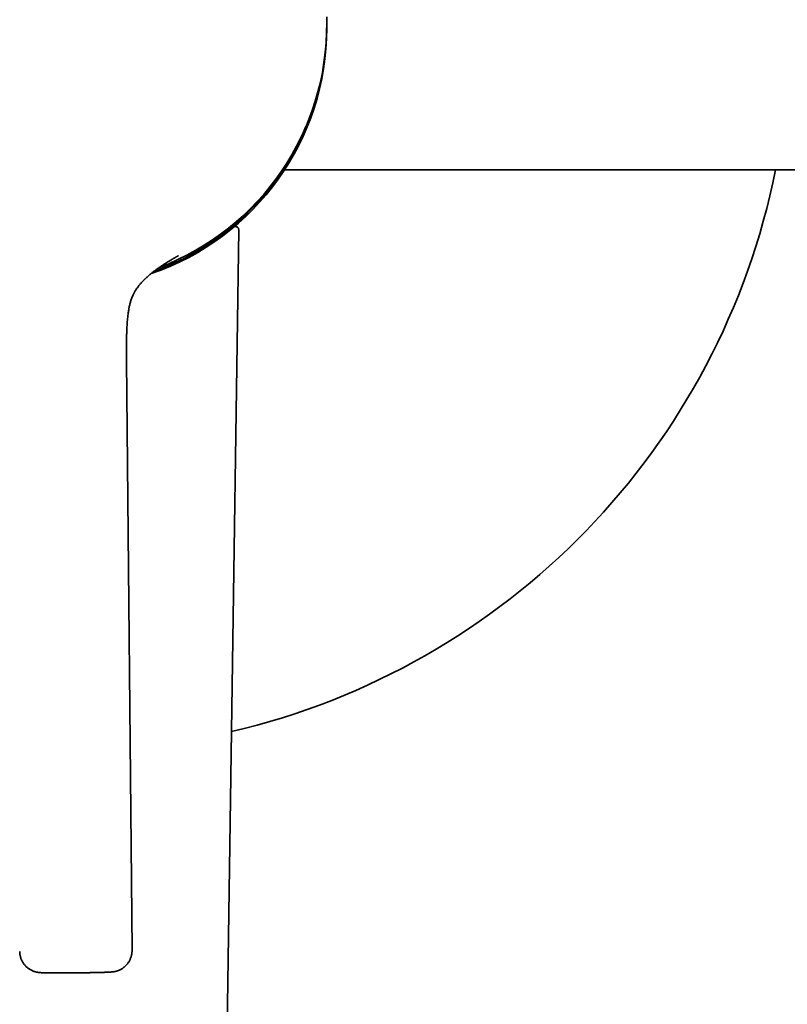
# Model space of a CAD drawing. Header units: millimetres. Extents: x 8 to 956, y 12 to 1992.
# Tile 4 of 25: x 467 to 539, y 824 to 916. Entities that reach past the tile are written whole.
import ezdxf

# ---------------------------------------------------------------- set-up
doc = ezdxf.new("R2010")
doc.units = ezdxf.units.MM

msp = doc.modelspace()

# ---------------------------------------------------------------- linework, layer by layer
at = {"color": 7, "linetype": 'Continuous', "lineweight": 35}
for p, q in [((495.926, 916.095), (495.921, 916.627)), ((495.927, 915.947), (495.93, 915.572)), ((491.99, 902.322), (576.18, 902.322)), ((484.723, 692.928), (487.704, 896.714)), ((487.704, 896.714), (487.693, 896.706)), ((483.585, 894.447), (483.595, 894.452)), ((477.734, 829.402), (477.219, 884.545))]:
    msp.add_line(p, q, dxfattribs=at)
for centre, radius, start, end in [((471.68, 915.572), 67.5, 11.32046, 180), ((471.68, 915.572), 24.25, 288.84244, 0), ((471.68, 915.87), 24.246, 290.78015, 0.53203), ((471.68, 915.572), 24.132, 289.65775, 337.58537), ((471.68, 915.572), 67.5, 283.13535, 348.67954)]:
    msp.add_arc(centre, radius, start, end, dxfattribs=at)
for points, knots in [([(487.704, 896.714), (487.702, 896.739), (487.699, 896.791), (487.668, 896.868), (487.613, 896.94), (487.535, 896.994), (487.444, 897.021), (487.354, 897.019), (487.274, 896.994), (487.231, 896.964), (487.212, 896.949)], [0, 0, 0, 0, 0.10702, 0.228079, 0.360715, 0.5, 0.639285, 0.771921, 0.89298, 1, 1, 1, 1]), ([(487.695, 896.707), (487.698, 896.715), (487.703, 896.731), (487.702, 896.743), (487.702, 896.75)], [0, 0, 0, 0, 0.4996522, 1, 1, 1, 1]), ([(477.219, 884.546), (477.219, 884.556), (477.219, 884.611), (477.218, 884.701), (477.217, 884.815), (477.216, 884.919), (477.215, 885.023), (477.214, 885.133), (477.214, 885.24), (477.213, 885.338), (477.213, 885.424), (477.213, 885.502), (477.213, 885.582), (477.212, 885.668), (477.213, 885.772), (477.213, 885.888), (477.213, 886.002), (477.214, 886.099), (477.215, 886.175), (477.215, 886.242), (477.216, 886.331), (477.218, 886.452), (477.221, 886.611), (477.225, 886.779), (477.229, 886.943), (477.234, 887.111), (477.241, 887.286), (477.249, 887.474), (477.259, 887.674), (477.272, 887.896), (477.29, 888.149), (477.314, 888.426), (477.343, 888.696), (477.374, 888.939), (477.404, 889.139), (477.433, 889.312), (477.463, 889.47), (477.497, 889.626), (477.535, 889.786), (477.577, 889.946), (477.627, 890.111), (477.685, 890.281), (477.754, 890.459), (477.826, 890.623), (477.9, 890.773), (477.968, 890.898), (478.033, 891.012), (478.096, 891.113), (478.161, 891.212), (478.229, 891.31), (478.302, 891.409), (478.384, 891.515), (478.477, 891.631), (478.574, 891.743), (478.663, 891.841), (478.738, 891.921), (478.802, 891.987), (478.858, 892.043), (478.911, 892.095), (478.965, 892.148), (479.04, 892.219), (479.138, 892.31), (479.264, 892.421), (479.426, 892.559), (479.627, 892.722), (479.867, 892.907), (480.131, 893.099), (480.417, 893.297), (480.67, 893.464), (480.876, 893.596), (481.02, 893.686), (481.146, 893.763), (481.253, 893.828), (481.333, 893.877), (481.391, 893.911), (481.433, 893.936), (481.472, 893.959), (481.514, 893.984), (481.56, 894.011), (481.604, 894.037), (481.645, 894.06), (481.695, 894.089), (481.751, 894.121), (481.809, 894.154), (481.865, 894.186), (481.92, 894.217), (481.97, 894.245), (482.002, 894.263), (482.021, 894.273), (482.032, 894.279), (482.043, 894.285), (482.057, 894.292), (482.069, 894.299), (482.074, 894.302), (482.076, 894.303), (482.076, 894.303), (482.076, 894.303)], [0, 0, 0, 0, 0.00208, 0.011237, 0.018717, 0.025728, 0.032938, 0.040347, 0.048558, 0.055137, 0.060663, 0.066392, 0.071255, 0.077193, 0.084373, 0.092785, 0.101371, 0.107982, 0.112783, 0.117177, 0.121862, 0.131297, 0.142424, 0.154776, 0.166218, 0.176548, 0.189616, 0.2026, 0.21564, 0.231332, 0.248919, 0.268323, 0.289494, 0.305947, 0.320406, 0.332903, 0.343465, 0.354808, 0.36682, 0.378129, 0.39004, 0.403014, 0.415976, 0.430074, 0.44029, 0.450984, 0.459711, 0.467597, 0.475984, 0.484454, 0.492409, 0.501646, 0.512606, 0.523634, 0.532804, 0.540453, 0.546827, 0.552227, 0.557071, 0.562502, 0.568602, 0.579582, 0.592312, 0.606813, 0.628626, 0.652427, 0.678201, 0.705917, 0.73553, 0.750681, 0.764447, 0.776669, 0.787377, 0.796619, 0.80226, 0.807265, 0.812497, 0.82004, 0.827638, 0.835396, 0.842502, 0.848963, 0.862765, 0.87539, 0.890716, 0.906647, 0.920893, 0.93362, 0.945215, 0.951352, 0.958419, 0.966963, 0.976806, 0.987809, 0.998934, 1, 1, 1, 1]), ([(467.235, 829.304), (467.235, 829.295), (467.234, 829.242), (467.241, 829.146), (467.256, 829.016), (467.281, 828.887), (467.313, 828.76), (467.354, 828.635), (467.403, 828.513), (467.46, 828.395), (467.525, 828.281), (467.597, 828.171), (467.676, 828.066), (467.761, 827.967), (467.853, 827.873), (467.951, 827.786), (468.054, 827.705), (468.162, 827.632), (468.273, 827.566), (468.382, 827.511), (468.485, 827.466), (468.579, 827.431), (468.663, 827.404), (468.738, 827.383), (468.804, 827.367), (468.863, 827.355), (468.917, 827.345), (468.966, 827.337), (469.012, 827.331), (469.058, 827.326), (469.109, 827.321), (469.17, 827.316), (469.24, 827.312), (469.319, 827.308), (469.399, 827.305), (469.479, 827.302), (469.559, 827.3), (469.645, 827.298), (469.736, 827.297), (469.832, 827.295), (469.933, 827.294), (470.04, 827.293), (470.151, 827.292), (470.268, 827.291), (470.389, 827.29), (470.515, 827.289), (470.644, 827.289), (470.778, 827.289), (470.915, 827.289), (471.056, 827.289), (471.199, 827.289), (471.345, 827.289), (471.493, 827.29), (471.642, 827.29), (471.79, 827.291), (471.936, 827.292), (472.074, 827.293), (472.193, 827.294), (472.302, 827.295), (472.402, 827.295), (472.471, 827.296), (472.503, 827.296)], [0, 0, 0, 0, 0.0034295, 0.0202599, 0.0370905, 0.0539214, 0.0707528, 0.0875846, 0.104417, 0.1212499, 0.1380834, 0.1549171, 0.1717507, 0.1885829, 0.2054115, 0.2222319, 0.2390343, 0.2557982, 0.2724794, 0.288981, 0.3032894, 0.3164231, 0.3281673, 0.3386213, 0.3480774, 0.3568913, 0.365442, 0.3740125, 0.3830058, 0.3929898, 0.4048041, 0.4219013, 0.4464136, 0.4726219, 0.4986858, 0.5195597, 0.540855, 0.5619634, 0.5829046, 0.6037086, 0.6244047, 0.6450159, 0.6655596, 0.686048, 0.7064899, 0.726891, 0.7472547, 0.7675819, 0.7878712, 0.8081183, 0.828315, 0.8484466, 0.8684881, 0.8883935, 0.9080729, 0.9273245, 0.9455882, 0.9614584, 0.9736332, 0.9875897, 1, 1, 1, 1]), ([(472.503, 827.296), (472.56, 827.297), (472.641, 827.298), (472.76, 827.299), (472.861, 827.3), (472.982, 827.301), (473.108, 827.303), (473.24, 827.305), (473.374, 827.306), (473.509, 827.308), (473.645, 827.31), (473.78, 827.313), (473.915, 827.315), (474.047, 827.317), (474.177, 827.32), (474.305, 827.322), (474.429, 827.325), (474.549, 827.328), (474.666, 827.331), (474.778, 827.333), (474.886, 827.336), (474.989, 827.339), (475.087, 827.342), (475.181, 827.345), (475.27, 827.348), (475.353, 827.351), (475.432, 827.355), (475.507, 827.358), (475.577, 827.361), (475.645, 827.365), (475.713, 827.369), (475.78, 827.374), (475.842, 827.379), (475.899, 827.384), (475.947, 827.39), (475.993, 827.396), (476.038, 827.403), (476.085, 827.411), (476.136, 827.421), (476.191, 827.434), (476.252, 827.449), (476.32, 827.469), (476.397, 827.494), (476.482, 827.526), (476.576, 827.567), (476.677, 827.617), (476.781, 827.677), (476.886, 827.746), (476.988, 827.823), (477.086, 827.907), (477.179, 827.999), (477.267, 828.096), (477.347, 828.199), (477.421, 828.307), (477.488, 828.42), (477.548, 828.537), (477.599, 828.658), (477.643, 828.782), (477.678, 828.908), (477.705, 829.036), (477.723, 829.166), (477.733, 829.288), (477.733, 829.367), (477.733, 829.402)], [0, 0, 0, 0, 0.02198, 0.030959, 0.045841, 0.061279, 0.077818, 0.095047, 0.112799, 0.130941, 0.149378, 0.168039, 0.186871, 0.205834, 0.224894, 0.244027, 0.26321, 0.282428, 0.301667, 0.320914, 0.340162, 0.359405, 0.378638, 0.397865, 0.41709, 0.436329, 0.455611, 0.474988, 0.494558, 0.514511, 0.535269, 0.55801, 0.579916, 0.59519, 0.607312, 0.617187, 0.625951, 0.634184, 0.642313, 0.650652, 0.659465, 0.669073, 0.679766, 0.691774, 0.705183, 0.719859, 0.735472, 0.751663, 0.768167, 0.784829, 0.801571, 0.818355, 0.83516, 0.851976, 0.868799, 0.885625, 0.902453, 0.919282, 0.936111, 0.952941, 0.969771, 0.986601, 1, 1, 1, 1])]:
    msp.add_open_spline(points, degree=3, knots=knots, dxfattribs=at)

doc.saveas('drawing.dxf')
